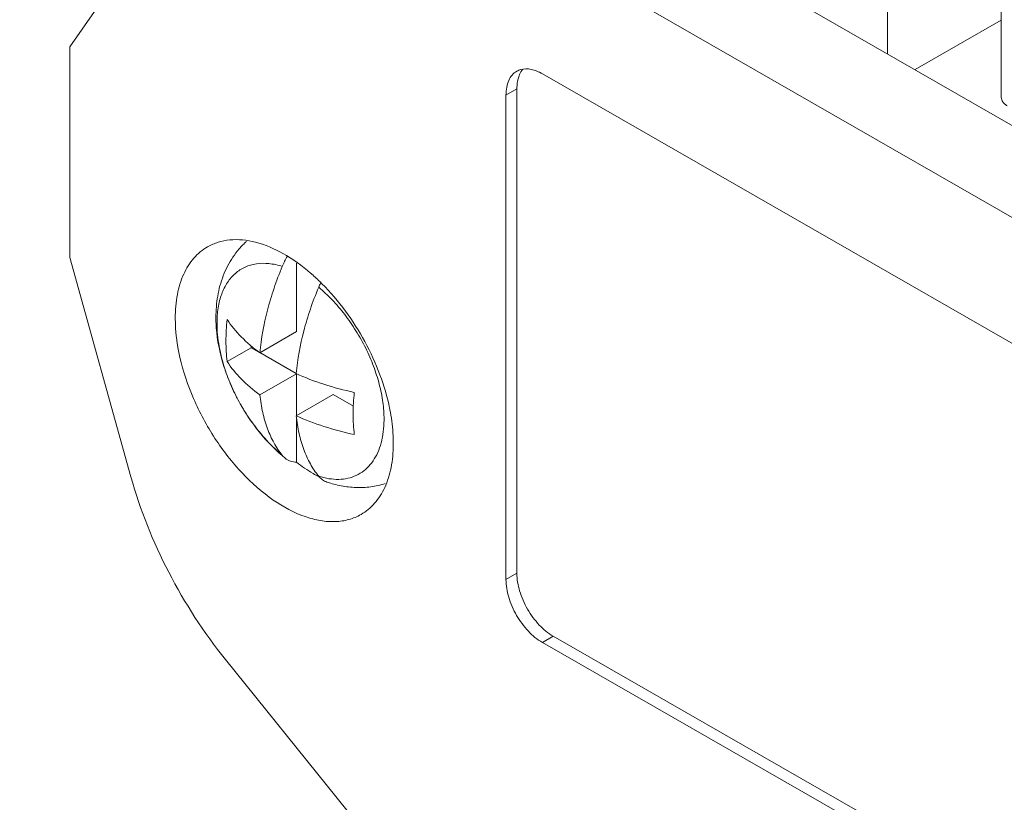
# Model space of a CAD drawing. Header units: centimetres. Extents: x -24.5 to 49.7, y -16.6 to 18.4.
# Tile 4 of 248: x -21.2 to -19.9, y -10.3 to -9.3. Entities that reach past the tile are written whole.
import ezdxf

# ---------------------------------------------------------------- set-up
doc = ezdxf.new("R2010")
doc.units = ezdxf.units.CM
doc.header["$MEASUREMENT"] = 0
doc.layers.add('layer 1', color=7, linetype='Continuous')

msp = doc.modelspace()

# ---------------------------------------------------------------- linework, layer by layer
at = {"layer": 'layer 1', "color": 1, "lineweight": 0}
msp.add_open_spline([(24.98821, 18.39808), (24.98821, 18.39808), (24.98821, -16.60193), (24.98821, -16.60193), (24.98821, -16.60193), (-24.51772, -16.60193), (-24.51772, -16.60193), (-24.51772, -16.60193), (-24.51772, 18.39808), (-24.51772, 18.39808), (-24.51772, 18.39808), (24.98821, 18.39808), (24.98821, 18.39808)], degree=3, knots=[0, 0, 0, 0, 0.25, 0.25, 0.25, 0.5, 0.5, 0.5, 0.75, 0.75, 0.75, 1, 1, 1, 1], dxfattribs=at)
at = {"layer": 'layer 1', "color": 5, "lineweight": 0}
msp.add_open_spline([(-23.26688, 17.18067), (-23.26688, 17.18067), (-23.26688, -15.60944), (-23.26688, -15.60944), (-23.26688, -15.60944), (23.98644, -15.60944), (23.98644, -15.60944)], degree=3, knots=[0, 0, 0, 0, 0.5, 0.5, 0.5, 1, 1, 1, 1], dxfattribs=at)
at = {"layer": 'layer 1', "lineweight": 9}
for points in [[(-19.89069, -8.47231), (-19.89069, -8.47231), (-19.89069, -9.37029), (-19.89069, -9.37029)], [(-20.04618, -8.70043), (-20.04618, -8.70043), (-20.04618, -9.31058), (-20.04618, -9.31058)], [(-21.16418, -9.30127), (-21.16418, -9.30127), (-20.88878, -8.90664), (-20.88878, -8.90664)], [(-20.48593, -9.05835), (-20.48593, -9.05835), (-17.92091, -10.52958), (-17.92091, -10.52958)], [(-15.52202, -12.03093), (-15.52202, -12.03093), (-20.59525, -9.12104), (-20.59525, -9.12104)], [(-19.89069, -9.26457), (-19.89069, -9.26457), (-20.00854, -9.33217), (-20.00854, -9.33217)], [(-21.16418, -9.30127), (-21.16418, -9.30127), (-21.16418, -9.58908), (-21.16418, -9.58908)], [(-20.54746, -9.33216), (-20.54945, -9.33269), (-20.55139, -9.33349), (-20.55319, -9.33452)], [(-20.51822, -9.33791), (-20.51822, -9.33791), (-15.59904, -12.15944), (-15.59904, -12.15944)], [(-20.55301, -9.35843), (-20.55301, -9.35843), (-20.56792, -9.36697), (-20.56792, -9.36697)], [(-20.56792, -10.02894), (-20.56792, -10.02894), (-20.56792, -9.36697), (-20.56792, -9.36697)], [(-20.55301, -10.02039), (-20.55301, -10.02039), (-20.55301, -9.35843), (-20.55301, -9.35843)], [(-21.08075, -9.88874), (-21.08075, -9.88874), (-21.16418, -9.58908), (-21.16418, -9.58908)], [(-20.86691, -9.58747), (-20.86946, -9.59189), (-20.87174, -9.59648), (-20.87372, -9.6012)], [(-20.85412, -9.69026), (-20.85412, -9.69026), (-20.85412, -9.59678), (-20.85412, -9.59678)], [(-20.83207, -9.61288), (-20.83306, -9.612), (-20.83406, -9.61113), (-20.83507, -9.61026)], [(-20.81949, -9.62475), (-20.82356, -9.62067), (-20.82776, -9.61671), (-20.83207, -9.61288)], [(-20.82153, -9.62413), (-20.82241, -9.62597), (-20.82325, -9.62782), (-20.82403, -9.62969)], [(-20.96452, -9.67081), (-20.96452, -9.67354), (-20.96446, -9.67628), (-20.96434, -9.67901)], [(-20.85412, -9.69026), (-20.85412, -9.69026), (-20.90448, -9.71915), (-20.90448, -9.71915)], [(-20.91624, -9.7122), (-20.91624, -9.7122), (-20.94921, -9.73111), (-20.94921, -9.73111)], [(-20.91624, -9.7122), (-20.91624, -9.7122), (-20.91624, -9.71001), (-20.91624, -9.71001)], [(-20.90577, -9.7182), (-20.90577, -9.7182), (-20.91624, -9.7122), (-20.91624, -9.7122)], [(-20.85471, -9.74749), (-20.85471, -9.74749), (-20.90439, -9.71899), (-20.90439, -9.71899)], [(-20.95141, -9.74387), (-20.95001, -9.74797), (-20.94851, -9.75205), (-20.94691, -9.75608)], [(-20.94691, -9.75608), (-20.94517, -9.76046), (-20.9433, -9.76479), (-20.94134, -9.76907)], [(-20.85424, -9.74789), (-20.85424, -9.74789), (-20.90449, -9.7767), (-20.90449, -9.7767)], [(-20.85412, -9.80482), (-20.85412, -9.80482), (-20.85412, -9.74794), (-20.85412, -9.74794)], [(-20.94134, -9.76907), (-20.93915, -9.77382), (-20.93683, -9.7785), (-20.93438, -9.78311)], [(-20.93438, -9.78311), (-20.9323, -9.78703), (-20.93013, -9.7909), (-20.92787, -9.79471)], [(-20.80443, -9.77632), (-20.80443, -9.77632), (-20.85479, -9.80521), (-20.85479, -9.80521)], [(-20.77662, -9.79227), (-20.77662, -9.79227), (-20.80443, -9.77632), (-20.80443, -9.77632)], [(-20.92787, -9.79471), (-20.92517, -9.79925), (-20.92234, -9.80371), (-20.91939, -9.80809)], [(-20.726, -9.80045), (-20.72633, -9.79863), (-20.72669, -9.79681), (-20.72705, -9.795)], [(-20.91939, -9.80809), (-20.91685, -9.81185), (-20.91423, -9.81556), (-20.9115, -9.81919)], [(-20.85412, -9.86865), (-20.85412, -9.86865), (-20.85412, -9.81022), (-20.85412, -9.81022)], [(-20.9115, -9.81919), (-20.90872, -9.8229), (-20.90585, -9.82653), (-20.90288, -9.83008)], [(-20.72196, -9.84463), (-20.72195, -9.844), (-20.72195, -9.84336), (-20.72195, -9.84273)], [(-20.87402, -9.85975), (-20.8737, -9.86002), (-20.87338, -9.8603), (-20.87306, -9.86057)], [(-20.87372, -9.85937), (-20.87372, -9.85937), (-20.87, -9.86312), (-20.87, -9.86312)], [(-20.82423, -9.88843), (-20.82371, -9.88871), (-20.82318, -9.88898), (-20.82265, -9.88926)], [(-20.56792, -10.02894), (-20.56792, -10.02894), (-20.55301, -10.02039), (-20.55301, -10.02039)], [(-20.50332, -10.10645), (-20.50332, -10.10645), (-20.51822, -10.115), (-20.51822, -10.115)], [(-15.58413, -12.92798), (-15.58413, -12.92798), (-20.50332, -10.10645), (-20.50332, -10.10645)], [(-15.59904, -12.93653), (-15.59904, -12.93653), (-20.51822, -10.115), (-20.51822, -10.115)], [(-20.4934, -10.70687), (-20.4934, -10.70687), (-20.95131, -10.13843), (-20.95131, -10.13843)]]:
    msp.add_open_spline(points, degree=3, dxfattribs=at)
for points, knots in [([(-20.55319, -9.33452), (-20.55553, -9.33586), (-20.55765, -9.33763), (-20.55944, -9.33968), (-20.56136, -9.34186), (-20.56289, -9.34436), (-20.56409, -9.34701), (-20.56542, -9.34995), (-20.56634, -9.35306), (-20.56695, -9.35624), (-20.56762, -9.35977), (-20.56792, -9.36338), (-20.56792, -9.36697)], [0, 0, 0, 0, 0.25, 0.25, 0.25, 0.5, 0.5, 0.5, 0.75, 0.75, 0.75, 1, 1, 1, 1]), ([(-20.55301, -9.35843), (-20.55301, -9.35694), (-20.55296, -9.35547), (-20.55285, -9.35399), (-20.55256, -9.34992), (-20.55185, -9.34585), (-20.55056, -9.34198)], [0, 0, 0, 0, 0.5, 0.5, 0.5, 1, 1, 1, 1]), ([(-20.55056, -9.34198), (-20.55023, -9.34101), (-20.54987, -9.34005), (-20.54947, -9.3391), (-20.54833, -9.33646), (-20.54686, -9.33394), (-20.54503, -9.33172)], [0, 0, 0, 0, 0.5, 0.5, 0.5, 1, 1, 1, 1]), ([(-20.51822, -9.33791), (-20.52299, -9.33517), (-20.52814, -9.33297), (-20.53359, -9.33192), (-20.53818, -9.33103), (-20.54299, -9.33096), (-20.54746, -9.33216)], [0, 0, 0, 0, 0.5, 0.5, 0.5, 1, 1, 1, 1]), ([(-19.89069, -9.37029), (-19.89069, -9.37135), (-19.8905, -9.37242), (-19.89015, -9.37344), (-19.88977, -9.37452), (-19.88922, -9.37553), (-19.88855, -9.37646), (-19.8878, -9.37749), (-19.88691, -9.37842), (-19.88594, -9.37925), (-19.88487, -9.38017), (-19.88369, -9.38098), (-19.88245, -9.38169)], [0, 0, 0, 0, 0.25, 0.25, 0.25, 0.5, 0.5, 0.5, 0.75, 0.75, 0.75, 1, 1, 1, 1]), ([(-20.83507, -9.61026), (-20.84677, -9.60018), (-20.85937, -9.59106), (-20.87287, -9.5835), (-20.88475, -9.57685), (-20.89732, -9.57141), (-20.91056, -9.56805), (-20.922, -9.56515), (-20.93395, -9.56381), (-20.94566, -9.56494), (-20.95104, -9.56546), (-20.95637, -9.5665), (-20.96152, -9.56811), (-20.96653, -9.56967), (-20.97137, -9.57176), (-20.9759, -9.57437)], [0, 0, 0, 0, 0.2, 0.2, 0.2, 0.4, 0.4, 0.4, 0.6, 0.6, 0.6, 0.8, 0.8, 0.8, 1, 1, 1, 1]), ([(-20.92262, -9.56694), (-20.92616, -9.57013), (-20.92952, -9.57355), (-20.93265, -9.57717), (-20.93578, -9.58078), (-20.93868, -9.58458), (-20.94134, -9.58854), (-20.94401, -9.5925), (-20.94644, -9.59661), (-20.94864, -9.60084), (-20.95083, -9.60508), (-20.95278, -9.60945), (-20.9545, -9.61389), (-20.95795, -9.62285), (-20.96046, -9.63216), (-20.96209, -9.64163), (-20.96376, -9.65126), (-20.96452, -9.66105), (-20.96452, -9.67081)], [0, 0, 0, 0, 0.1666667, 0.1666667, 0.1666667, 0.3333333, 0.3333333, 0.3333333, 0.5, 0.5, 0.5, 0.6666667, 0.6666667, 0.6666667, 0.8333333, 0.8333333, 0.8333333, 1, 1, 1, 1]), ([(-20.9759, -9.57437), (-20.98294, -9.5784), (-20.98929, -9.58372), (-20.99466, -9.58985), (-21.0004, -9.59642), (-21.00499, -9.60392), (-21.00859, -9.61184), (-21.0126, -9.62065), (-21.01536, -9.63), (-21.01718, -9.63951), (-21.01922, -9.65013), (-21.02008, -9.66095), (-21.02008, -9.67173)], [0, 0, 0, 0, 0.25, 0.25, 0.25, 0.5, 0.5, 0.5, 0.75, 0.75, 0.75, 1, 1, 1, 1]), ([(-20.96304, -9.67903), (-20.96304, -9.6719), (-20.96255, -9.66476), (-20.96142, -9.65772), (-20.96089, -9.65444), (-20.96022, -9.65118), (-20.9594, -9.64796), (-20.95862, -9.64489), (-20.95769, -9.64186), (-20.95659, -9.63889), (-20.95455, -9.63335), (-20.95195, -9.62798), (-20.94869, -9.62306), (-20.94716, -9.62074), (-20.94549, -9.61851), (-20.94366, -9.61641), (-20.9419, -9.61438), (-20.93999, -9.61245), (-20.93796, -9.61068), (-20.93596, -9.60894), (-20.93385, -9.60734), (-20.93162, -9.60591), (-20.9294, -9.60448), (-20.92709, -9.60321), (-20.92468, -9.60212), (-20.92226, -9.60102), (-20.91976, -9.60009), (-20.91721, -9.59935), (-20.9146, -9.59859), (-20.91194, -9.59801), (-20.90925, -9.59761), (-20.90359, -9.59678), (-20.8978, -9.59672), (-20.8921, -9.59729), (-20.88584, -9.59791), (-20.87968, -9.59926), (-20.87371, -9.60115)], [0, 0, 0, 0, 0.0833333, 0.0833333, 0.0833333, 0.1666667, 0.1666667, 0.1666667, 0.25, 0.25, 0.25, 0.3333333, 0.3333333, 0.3333333, 0.4166667, 0.4166667, 0.4166667, 0.5, 0.5, 0.5, 0.5833333, 0.5833333, 0.5833333, 0.6666667, 0.6666667, 0.6666667, 0.75, 0.75, 0.75, 0.8333333, 0.8333333, 0.8333333, 0.9166667, 0.9166667, 0.9166667, 1, 1, 1, 1]), ([(-20.87372, -9.6012), (-20.87784, -9.61103), (-20.88163, -9.621), (-20.88506, -9.63109), (-20.88841, -9.64094), (-20.89142, -9.6509), (-20.89404, -9.66098), (-20.89901, -9.68005), (-20.90262, -9.69953), (-20.90448, -9.71915)], [0, 0, 0, 0, 0.3333333, 0.3333333, 0.3333333, 0.6666667, 0.6666667, 0.6666667, 1, 1, 1, 1]), ([(-20.72705, -9.795), (-20.73024, -9.77943), (-20.73475, -9.76412), (-20.74029, -9.74922), (-20.74609, -9.73365), (-20.75301, -9.71853), (-20.76095, -9.7039), (-20.77664, -9.67499), (-20.79628, -9.64796), (-20.81949, -9.62475)], [0, 0, 0, 0, 0.3333333, 0.3333333, 0.3333333, 0.6666667, 0.6666667, 0.6666667, 1, 1, 1, 1]), ([(-20.85479, -9.74764), (-20.85294, -9.72803), (-20.84932, -9.70855), (-20.84435, -9.68947), (-20.84173, -9.6794), (-20.83872, -9.66944), (-20.83538, -9.65959), (-20.83195, -9.6495), (-20.82815, -9.63952), (-20.82403, -9.62969)], [0, 0, 0, 0, 0.3333333, 0.3333333, 0.3333333, 0.6666667, 0.6666667, 0.6666667, 1, 1, 1, 1]), ([(-20.824, -9.62966), (-20.81754, -9.63503), (-20.81142, -9.64081), (-20.80562, -9.64689), (-20.79955, -9.65325), (-20.79383, -9.65994), (-20.78846, -9.66689), (-20.78295, -9.67403), (-20.77781, -9.68145), (-20.77303, -9.6891), (-20.76822, -9.69681), (-20.76379, -9.70475), (-20.75976, -9.71289), (-20.75577, -9.72094), (-20.75218, -9.72917), (-20.74902, -9.73758), (-20.74596, -9.74573), (-20.74331, -9.75403), (-20.74113, -9.76247), (-20.73906, -9.77049), (-20.73741, -9.77863), (-20.73629, -9.78684), (-20.73525, -9.79452), (-20.73467, -9.80228), (-20.73467, -9.81002)], [0, 0, 0, 0, 0.125, 0.125, 0.125, 0.25, 0.25, 0.25, 0.375, 0.375, 0.375, 0.5, 0.5, 0.5, 0.625, 0.625, 0.625, 0.75, 0.75, 0.75, 0.875, 0.875, 0.875, 1, 1, 1, 1]), ([(-21.02008, -9.67173), (-21.02008, -9.68976), (-21.0177, -9.7078), (-21.01369, -9.72543), (-21.00929, -9.74479), (-21.00294, -9.76365), (-20.99506, -9.78185), (-20.98689, -9.80074), (-20.97707, -9.81892), (-20.96579, -9.83615), (-20.95474, -9.85305), (-20.94227, -9.86903), (-20.9284, -9.8837), (-20.91555, -9.89727), (-20.90149, -9.90973), (-20.88608, -9.92039), (-20.87255, -9.92975), (-20.85797, -9.93771), (-20.84247, -9.94309), (-20.8356, -9.94548), (-20.82854, -9.94736), (-20.82136, -9.94854), (-20.81474, -9.94962), (-20.80802, -9.95012), (-20.80131, -9.94985), (-20.79505, -9.9496), (-20.78881, -9.9487), (-20.78277, -9.94702), (-20.77697, -9.94541), (-20.77134, -9.94308), (-20.76613, -9.9401)], [0, 0, 0, 0, 0.1, 0.1, 0.1, 0.2, 0.2, 0.2, 0.3, 0.3, 0.3, 0.4, 0.4, 0.4, 0.5, 0.5, 0.5, 0.6, 0.6, 0.6, 0.7, 0.7, 0.7, 0.8, 0.8, 0.8, 0.9, 0.9, 0.9, 1, 1, 1, 1]), ([(-20.96434, -9.67901), (-20.96363, -9.69573), (-20.96077, -9.71241), (-20.95631, -9.72856), (-20.954, -9.73693), (-20.95126, -9.74516), (-20.94812, -9.75324), (-20.94495, -9.76144), (-20.94137, -9.76949), (-20.93742, -9.77735), (-20.93345, -9.78526), (-20.9291, -9.79298), (-20.92441, -9.80047), (-20.91973, -9.80794), (-20.91471, -9.81518), (-20.90933, -9.82218), (-20.89886, -9.83583), (-20.88705, -9.84854), (-20.87402, -9.85975)], [0, 0, 0, 0, 0.1666667, 0.1666667, 0.1666667, 0.3333333, 0.3333333, 0.3333333, 0.5, 0.5, 0.5, 0.6666667, 0.6666667, 0.6666667, 0.8333333, 0.8333333, 0.8333333, 1, 1, 1, 1]), ([(-20.95141, -9.74387), (-20.95511, -9.733), (-20.95807, -9.72188), (-20.9601, -9.71057), (-20.96197, -9.70016), (-20.96304, -9.68959), (-20.96304, -9.67903)], [0, 0, 0, 0, 0.5, 0.5, 0.5, 1, 1, 1, 1]), ([(-20.94921, -9.67355), (-20.95026, -9.68341), (-20.95083, -9.69334), (-20.95083, -9.70326), (-20.95083, -9.71257), (-20.95033, -9.72188), (-20.94921, -9.73111)], [0, 0, 0, 0, 0.5, 0.5, 0.5, 1, 1, 1, 1]), ([(-20.90449, -9.71915), (-20.91354, -9.71259), (-20.92215, -9.70537), (-20.93, -9.69736), (-20.93715, -9.69007), (-20.94369, -9.68212), (-20.94921, -9.67355)], [0, 0, 0, 0, 0.5, 0.5, 0.5, 1, 1, 1, 1]), ([(-20.94921, -9.73111), (-20.94369, -9.73969), (-20.93715, -9.74763), (-20.93, -9.75493), (-20.92215, -9.76292), (-20.91354, -9.77015), (-20.90449, -9.7767)], [0, 0, 0, 0, 0.5, 0.5, 0.5, 1, 1, 1, 1]), ([(-20.7753, -9.7733), (-20.78931, -9.77033), (-20.80318, -9.76668), (-20.81682, -9.76228), (-20.82974, -9.75811), (-20.84244, -9.75325), (-20.85479, -9.74765)], [0, 0, 0, 0, 0.5, 0.5, 0.5, 1, 1, 1, 1]), ([(-20.77529, -9.83086), (-20.77642, -9.82163), (-20.77692, -9.81232), (-20.77692, -9.80301), (-20.77692, -9.79308), (-20.77635, -9.78316), (-20.77529, -9.7733)], [0, 0, 0, 0, 0.5, 0.5, 0.5, 1, 1, 1, 1]), ([(-20.90448, -9.7767), (-20.90361, -9.78482), (-20.90234, -9.79291), (-20.90054, -9.80088), (-20.89885, -9.80835), (-20.89671, -9.81572), (-20.89404, -9.8229), (-20.89154, -9.82963), (-20.88856, -9.83619), (-20.88506, -9.84248), (-20.88175, -9.84842), (-20.87798, -9.85409), (-20.87372, -9.85937)], [0, 0, 0, 0, 0.25, 0.25, 0.25, 0.5, 0.5, 0.5, 0.75, 0.75, 0.75, 1, 1, 1, 1]), ([(-20.72195, -9.84273), (-20.72195, -9.83933), (-20.72204, -9.83593), (-20.7222, -9.83253), (-20.72273, -9.82177), (-20.72405, -9.81104), (-20.726, -9.80045)], [0, 0, 0, 0, 0.5, 0.5, 0.5, 1, 1, 1, 1]), ([(-20.82403, -9.88786), (-20.82829, -9.88259), (-20.83207, -9.87691), (-20.83538, -9.87098), (-20.83887, -9.8647), (-20.84185, -9.85813), (-20.84435, -9.8514), (-20.84702, -9.84422), (-20.84916, -9.83685), (-20.85085, -9.82937), (-20.85265, -9.8214), (-20.85393, -9.81332), (-20.85479, -9.80521)], [0, 0, 0, 0, 0.25, 0.25, 0.25, 0.5, 0.5, 0.5, 0.75, 0.75, 0.75, 1, 1, 1, 1]), ([(-20.85479, -9.80521), (-20.84244, -9.81082), (-20.82974, -9.81567), (-20.81682, -9.81984), (-20.80318, -9.82425), (-20.78931, -9.8279), (-20.7753, -9.83086)], [0, 0, 0, 0, 0.5, 0.5, 0.5, 1, 1, 1, 1]), ([(-20.73467, -9.81002), (-20.73467, -9.8118), (-20.7347, -9.81358), (-20.73477, -9.81536), (-20.73495, -9.82048), (-20.73541, -9.8256), (-20.7362, -9.83066)], [0, 0, 0, 0, 0.5, 0.5, 0.5, 1, 1, 1, 1]), ([(-20.8737, -9.85938), (-20.87627, -9.85725), (-20.87879, -9.85504), (-20.88125, -9.85279), (-20.88896, -9.84572), (-20.89617, -9.8381), (-20.90288, -9.83008)], [0, 0, 0, 0, 0.5, 0.5, 0.5, 1, 1, 1, 1]), ([(-20.7362, -9.83066), (-20.73644, -9.83228), (-20.73673, -9.8339), (-20.73705, -9.8355), (-20.73797, -9.8401), (-20.73917, -9.84466), (-20.74073, -9.84908)], [0, 0, 0, 0, 0.5, 0.5, 0.5, 1, 1, 1, 1]), ([(-20.74073, -9.84908), (-20.74225, -9.85336), (-20.74409, -9.85754), (-20.74631, -9.86152), (-20.74839, -9.86524), (-20.7508, -9.86879), (-20.75356, -9.87205), (-20.75619, -9.87516), (-20.75914, -9.87801), (-20.76236, -9.88049), (-20.76553, -9.88293), (-20.76897, -9.88503), (-20.77259, -9.88671), (-20.77626, -9.88843), (-20.78011, -9.88972), (-20.78406, -9.89061), (-20.78817, -9.89153), (-20.79238, -9.89202), (-20.7966, -9.89211), (-20.80108, -9.89221), (-20.80556, -9.89188), (-20.80999, -9.8912), (-20.81474, -9.89046), (-20.81943, -9.88933), (-20.82401, -9.88789)], [0, 0, 0, 0, 0.125, 0.125, 0.125, 0.25, 0.25, 0.25, 0.375, 0.375, 0.375, 0.5, 0.5, 0.5, 0.625, 0.625, 0.625, 0.75, 0.75, 0.75, 0.875, 0.875, 0.875, 1, 1, 1, 1]), ([(-20.76613, -9.9401), (-20.75919, -9.93612), (-20.75292, -9.9309), (-20.74761, -9.92487), (-20.74193, -9.91843), (-20.73735, -9.91109), (-20.73376, -9.90332), (-20.72976, -9.89469), (-20.72697, -9.88553), (-20.7251, -9.87621), (-20.72301, -9.86581), (-20.72206, -9.8552), (-20.72196, -9.84463)], [0, 0, 0, 0, 0.25, 0.25, 0.25, 0.5, 0.5, 0.5, 0.75, 0.75, 0.75, 1, 1, 1, 1]), ([(-20.87, -9.86312), (-20.86892, -9.86401), (-20.86776, -9.8648), (-20.86654, -9.86549), (-20.86532, -9.86618), (-20.86404, -9.86676), (-20.86272, -9.86721), (-20.85996, -9.86817), (-20.85703, -9.86863), (-20.85412, -9.86865)], [0, 0, 0, 0, 0.3333333, 0.3333333, 0.3333333, 0.6666667, 0.6666667, 0.6666667, 1, 1, 1, 1]), ([(-20.82423, -9.88843), (-20.82677, -9.88708), (-20.82928, -9.88568), (-20.83174, -9.88421), (-20.83955, -9.87956), (-20.84702, -9.87432), (-20.85412, -9.86865)], [0, 0, 0, 0, 0.5, 0.5, 0.5, 1, 1, 1, 1]), ([(-20.95131, -10.13843), (-20.9811, -10.10144), (-21.00712, -10.0613), (-21.02905, -10.01901), (-21.05061, -9.97742), (-21.06821, -9.93375), (-21.08075, -9.88874)], [0, 0, 0, 0, 0.5, 0.5, 0.5, 1, 1, 1, 1]), ([(-20.81287, -9.89577), (-20.81502, -9.89503), (-20.81709, -9.89398), (-20.81897, -9.89266), (-20.82087, -9.89131), (-20.82257, -9.88968), (-20.82403, -9.88786)], [0, 0, 0, 0, 0.5, 0.5, 0.5, 1, 1, 1, 1]), ([(-20.81287, -9.89577), (-20.80643, -9.89796), (-20.79985, -9.89973), (-20.79316, -9.90101), (-20.78651, -9.90228), (-20.77977, -9.90305), (-20.773, -9.90328), (-20.76625, -9.90351), (-20.75947, -9.9032), (-20.75276, -9.90231), (-20.74604, -9.90142), (-20.73939, -9.89994), (-20.73295, -9.89789)], [0, 0, 0, 0, 0.25, 0.25, 0.25, 0.5, 0.5, 0.5, 0.75, 0.75, 0.75, 1, 1, 1, 1]), ([(-20.56792, -10.02894), (-20.56792, -10.03711), (-20.56647, -10.04527), (-20.56413, -10.05314), (-20.56155, -10.06183), (-20.55788, -10.07015), (-20.55336, -10.07799), (-20.54885, -10.08581), (-20.54348, -10.09314), (-20.53725, -10.09971), (-20.53162, -10.10564), (-20.52529, -10.11095), (-20.51822, -10.115)], [0, 0, 0, 0, 0.25, 0.25, 0.25, 0.5, 0.5, 0.5, 0.75, 0.75, 0.75, 1, 1, 1, 1]), ([(-20.50332, -10.10645), (-20.51037, -10.1024), (-20.51671, -10.09709), (-20.52233, -10.09116), (-20.52857, -10.08459), (-20.53394, -10.07726), (-20.53845, -10.06944), (-20.54297, -10.06161), (-20.54664, -10.05328), (-20.54923, -10.04459), (-20.55156, -10.03673), (-20.55301, -10.02855), (-20.55301, -10.02039)], [0, 0, 0, 0, 0.25, 0.25, 0.25, 0.5, 0.5, 0.5, 0.75, 0.75, 0.75, 1, 1, 1, 1])]:
    msp.add_open_spline(points, degree=3, knots=knots, dxfattribs=at)

doc.saveas('drawing.dxf')
